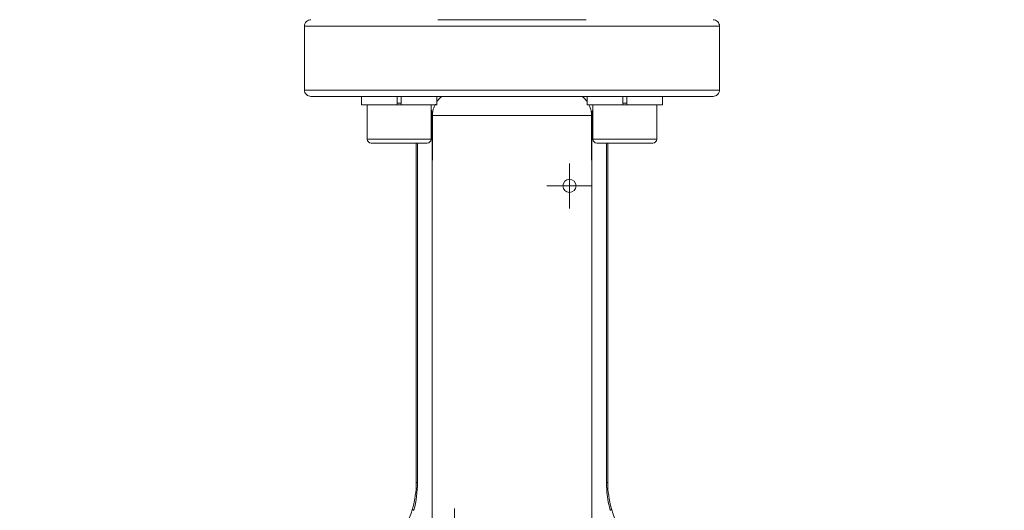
# Model space of a CAD drawing. Header units: millimetres. Extents: x 75 to 915, y -46 to 868.
# Tile 12 of 45: x 164 to 319, y 529 to 606. Entities that reach past the tile are written whole.
import ezdxf

# ---------------------------------------------------------------- set-up
doc = ezdxf.new("R2010")
doc.units = ezdxf.units.MM

# ---------------------------------------------------------------- blocks, each defined once
blk = doc.blocks.new('SW_CENTERMARKSYMBOL_0')
at = {"color": 0, "linetype": 'Continuous', "lineweight": 0}
for p, q in [((0, 2.5), (0, 3.525)), ((0, 0), (0, 2.5)), ((-2.5, 0), (-3.525, 0)), ((0, 0), (-2.5, 0)), ((0, 0), (0, -2.5)), ((0, 0), (2.5, 0)), ((2.5, 0), (3.525, 0)), ((0, -2.5), (0, -3.525))]:
    blk.add_line(p, q, dxfattribs=at)
blk = doc.blocks.new('SW_CENTERMARKSYMBOL_1')
at = {"color": 0, "linetype": 'Continuous', "lineweight": 0}
for p, q in [((0, 2.5), (0, 3.525)), ((0, 0), (0, 2.5)), ((-2.5, 0), (-3.525, 0)), ((0, 0), (-2.5, 0)), ((0, 0), (0, -2.5)), ((0, 0), (2.5, 0)), ((2.5, 0), (3.525, 0)), ((0, -2.5), (0, -3.525))]:
    blk.add_line(p, q, dxfattribs=at)
blk = doc.blocks.new('SW_CENTERMARKSYMBOL_2')
at = {"color": 0, "linetype": 'Continuous', "lineweight": 0}
for p, q in [((-3.54, 3.54), (-9.9, 9.9)), ((104.37, 3.54), (110.73, 9.9)), ((0, 0), (-1.77, 1.77)), ((50.42, -45.42), (50.42, 2.5)), ((100.83, 0), (102.6, 1.77)), ((0, 0), (1.77, -1.77)), ((100.83, 0), (99.07, -1.77)), ((3.54, -3.54), (9.9, -9.9)), ((97.3, -3.54), (90.93, -9.9)), ((50.42, -50.42), (50.42, -47.92)), ((45.42, -50.42), (-2.5, -50.42)), ((50.42, -50.42), (47.92, -50.42)), ((50.42, -50.42), (50.42, -52.92)), ((50.42, -50.42), (52.92, -50.42)), ((55.42, -50.42), (103.33, -50.42)), ((50.42, -55.42), (50.42, -103.33)), ((3.54, -97.3), (9.9, -90.93)), ((97.3, -97.3), (90.93, -90.93)), ((0, -100.83), (1.77, -99.07)), ((100.83, -100.83), (99.07, -99.07)), ((0, -100.83), (-1.77, -102.6)), ((100.83, -100.83), (102.6, -102.6)), ((-3.54, -104.37), (-9.9, -110.73)), ((104.37, -104.37), (110.73, -110.73))]:
    blk.add_line(p, q, dxfattribs=at)
for start, end in [(49.0179, 130.9821), (132.991, 135), (45, 47.009), (135, 137.009), (42.991, 45), (139.0179, 220.9821), (319.0179, 40.9821), (222.991, 225), (315, 317.009), (225, 227.009), (312.991, 315), (229.0179, 310.9821)]:
    blk.add_arc((50.42, -50.42), 71.3, start, end, dxfattribs=at)

msp = doc.modelspace()

# ---------------------------------------------------------------- linework, layer by layer
at = {"color": 7, "linetype": 'Continuous', "lineweight": 15}
for p, q in [((208.92, 604.74), (208.92, 594.74)), ((208.92, 604.74), (273.92, 604.74)), ((273.92, 594.74), (273.92, 604.74)), ((273.92, 594.74), (208.92, 594.74)), ((217.84, 593.74), (217.84, 592.44)), ((217.85, 593.74), (217.85, 592.44)), ((223.42, 593.74), (217.85, 593.74)), ((223.42, 592.44), (217.85, 592.44)), ((218.74, 592.44), (218.74, 587.04)), ((218.75, 592.44), (218.75, 587.04)), ((223.42, 593.74), (223.42, 592.44)), ((224.07, 592.44), (223.42, 592.44)), ((224.07, 592.44), (224.07, 593.74)), ((229.65, 592.44), (224.07, 592.44)), ((228.75, 587.04), (228.75, 592.44)), ((229.65, 592.44), (229.65, 593.74)), ((253.2, 593.74), (253.2, 592.44)), ((258.77, 592.44), (253.2, 592.44)), ((254.1, 592.44), (254.1, 587.04)), ((258.77, 593.74), (258.77, 592.44)), ((259.42, 592.44), (258.77, 592.44)), ((265, 593.74), (259.42, 593.74)), ((259.42, 592.44), (259.42, 593.74)), ((265, 592.44), (259.42, 592.44)), ((264.1, 587.04), (264.1, 592.44)), ((265, 592.44), (265, 593.74)), ((228.92, 590.74), (228.92, 583.74)), ((228.95, 583.74), (228.95, 590.74)), ((228.95, 590.74), (253.89, 590.74)), ((253.89, 590.74), (253.89, 583.74)), ((253.92, 583.74), (253.92, 590.74)), ((219.35, 586.44), (219.34, 586.44)), ((223.75, 586.44), (219.35, 586.44)), ((228.15, 586.44), (223.75, 586.44)), ((226.42, 533.35), (226.42, 586.44)), ((259.1, 586.44), (254.7, 586.44)), ((256.42, 586.44), (256.42, 533.35)), ((263.5, 586.44), (259.1, 586.44)), ((228.92, 583.74), (228.95, 583.74)), ((228.92, 522.74), (228.92, 583.74)), ((253.89, 583.74), (253.92, 583.74)), ((253.92, 583.74), (253.92, 522.74)), ((226.62, 533.35), (226.42, 533.35)), ((256.42, 533.35), (256.22, 533.35))]:
    msp.add_line(p, q, dxfattribs=at)
at = {"color": 8, "linetype": 'Continuous', "lineweight": 15}
for p, q in [((223.42, 592.69), (224.07, 592.69)), ((258.77, 592.69), (259.42, 592.69)), ((218.74, 587.04), (218.75, 587.04)), ((218.75, 587.04), (223.75, 587.04)), ((223.75, 587.04), (228.75, 587.04)), ((226.62, 533.35), (226.62, 586.44)), ((254.1, 587.04), (259.1, 587.04)), ((256.22, 586.44), (256.22, 533.35)), ((259.1, 587.04), (264.1, 587.04))]:
    msp.add_line(p, q, dxfattribs=at)
at = {"color": 7, "linetype": 'Continuous', "lineweight": 15}
msp.add_circle((250.42, 579.74), 1.03, dxfattribs=at)
for centre, radius, start, end in [((219.34, 587.04), 0.6, 180, 270), ((219.35, 587.04), 0.6, 180, 270), ((228.15, 587.04), 0.6, 270, 0), ((254.7, 587.04), 0.6, 180, 270), ((263.5, 587.04), 0.6, 270, 0), ((211.42, 533.35), 15, 233.0949, 344.0657), ((271.42, 533.35), 15, 195.9343, 306.9051)]:
    msp.add_arc(centre, radius, start, end, dxfattribs=at)
for points, knots in [([(209.92, 605.74), (209.8, 605.74), (209.68, 605.72), (209.43, 605.62), (209.31, 605.55), (209.12, 605.35), (209.04, 605.23), (208.94, 604.99), (208.92, 604.86), (208.92, 604.74)], [0, 0, 0, 0, 0.25, 0.25, 0.5, 0.5, 0.75, 0.75, 1, 1, 1, 1]), ([(229.82, 605.74), (229.88, 605.74), (231.11, 605.74), (233.68, 605.74), (237.5, 605.74), (241.42, 605.74), (245.35, 605.74), (249.16, 605.74), (251.74, 605.74), (252.96, 605.74), (253.03, 605.74)], [0, 0, 0, 0, 0.009018, 0.170584, 0.334645, 0.499984, 0.665322, 0.829383, 0.990949, 1, 1, 1, 1]), ([(272.92, 605.74), (273.04, 605.74), (273.17, 605.72), (273.41, 605.62), (273.53, 605.55), (273.73, 605.35), (273.8, 605.23), (273.9, 604.99), (273.92, 604.86), (273.92, 604.74)], [0, 0, 0, 0, 0.25, 0.25, 0.5, 0.5, 0.75, 0.75, 1, 1, 1, 1]), ([(208.92, 594.74), (208.92, 594.62), (208.94, 594.5), (209.04, 594.25), (209.12, 594.13), (209.31, 593.94), (209.43, 593.86), (209.68, 593.76), (209.8, 593.74), (209.92, 593.74)], [0, 0, 0, 0, 0.25, 0.25, 0.5, 0.5, 0.75, 0.75, 1, 1, 1, 1]), ([(273.92, 594.74), (273.92, 594.62), (273.9, 594.5), (273.8, 594.25), (273.73, 594.13), (273.53, 593.94), (273.41, 593.86), (273.17, 593.76), (273.04, 593.74), (272.92, 593.74)], [0, 0, 0, 0, 0.25, 0.25, 0.5, 0.5, 0.75, 0.75, 1, 1, 1, 1]), ([(272.92, 593.74), (272.92, 593.74), (272.84, 593.74), (272.45, 593.74), (272.13, 593.74), (271.19, 593.74), (270.56, 593.74), (268.91, 593.74), (267.88, 593.74), (265.36, 593.74), (263.87, 593.74), (260.4, 593.74), (258.43, 593.74), (254.07, 593.74), (251.68, 593.74), (246.67, 593.74), (244.05, 593.74), (238.8, 593.74), (236.17, 593.74), (231.16, 593.74), (228.78, 593.74), (224.42, 593.74), (222.44, 593.74), (218.98, 593.74), (217.48, 593.74), (214.96, 593.74), (213.93, 593.74), (212.28, 593.74), (211.65, 593.74), (210.71, 593.74), (210.4, 593.74), (210, 593.74), (209.92, 593.74), (209.92, 593.74)], [0, 0, 0, 0, 0.0625, 0.0625, 0.125, 0.125, 0.1875, 0.1875, 0.25, 0.25, 0.3125, 0.3125, 0.375, 0.375, 0.4375, 0.4375, 0.5, 0.5, 0.5625, 0.5625, 0.625, 0.625, 0.6875, 0.6875, 0.75, 0.75, 0.8125, 0.8125, 0.875, 0.875, 0.9375, 0.9375, 1, 1, 1, 1]), ([(229.44, 592.52), (229.4, 592.45), (229.23, 592.18), (229.01, 591.56), (228.97, 591), (228.95, 590.74)], [0, 0, 0, 0, 0.157563, 0.61712, 1, 1, 1, 1]), ([(230.54, 593.74), (230.44, 593.7), (230.24, 593.63), (229.88, 593.28), (229.69, 592.94), (229.65, 592.86)], [0, 0, 0, 0, 0.428548, 0.855479, 1, 1, 1, 1]), ([(252.3, 593.74), (252.4, 593.7), (252.6, 593.63), (252.96, 593.28), (253.15, 592.94), (253.2, 592.86)], [0, 0, 0, 0, 0.428124, 0.85463, 1, 1, 1, 1]), ([(253.45, 592.44), (253.47, 592.4), (253.63, 592.15), (253.83, 591.55), (253.87, 591), (253.89, 590.74)], [0, 0, 0, 0, 0.105293, 0.593364, 1, 1, 1, 1]), ([(228.75, 591.69), (228.78, 591.62), (228.9, 591.34), (228.91, 591), (228.92, 590.74)], [0, 0, 0, 0, 0.238723, 1, 1, 1, 1]), ([(253.92, 590.74), (253.93, 591.02), (253.95, 591.37), (254.08, 591.65), (254.1, 591.71)], [0, 0, 0, 0, 0.810405, 1, 1, 1, 1]), ([(225.85, 529.23), (225.84, 529.22), (225.84, 529.21), (225.85, 529.18), (225.85, 529.16), (225.87, 529.14), (225.89, 529.1), (225.94, 529.05), (226, 529.01), (226.04, 528.98)], [0, 0, 0, 0, 0.120705, 0.23152, 0.332095, 0.422194, 0.501679, 0.761274, 1, 1, 1, 1]), ([(257, 529.23), (257, 529.22), (257, 529.2), (257, 529.18), (256.98, 529.15), (256.95, 529.1), (256.9, 529.05), (256.84, 529), (256.81, 528.98)], [0, 0, 0, 0, 0.110063, 0.250064, 0.416898, 0.499965, 0.770614, 1, 1, 1, 1])]:
    msp.add_open_spline(points, degree=3, knots=knots, dxfattribs=at)
for points in [[(225.85, 529.23), (226.23, 530.57), (226.42, 531.96), (226.42, 533.35)], [(226.62, 533.35), (226.62, 531.87), (226.42, 530.4), (226.04, 528.98)], [(256.81, 528.98), (256.42, 530.4), (256.22, 531.87), (256.22, 533.35)], [(256.42, 533.35), (256.42, 531.96), (256.62, 530.57), (257, 529.23)]]:
    msp.add_open_spline(points, degree=3, dxfattribs=at)

# ---------------------------------------------------------------- block references
at = {"color": 7, "linetype": 'Continuous', "lineweight": 0}
for name, p in [('SW_CENTERMARKSYMBOL_0', (250.42, 579.74)), ('SW_CENTERMARKSYMBOL_2', (191.01, 506.16)), ('SW_CENTERMARKSYMBOL_1', (232.42, 525.74))]:
    msp.add_blockref(name, p, dxfattribs=at)

doc.saveas('drawing.dxf')
